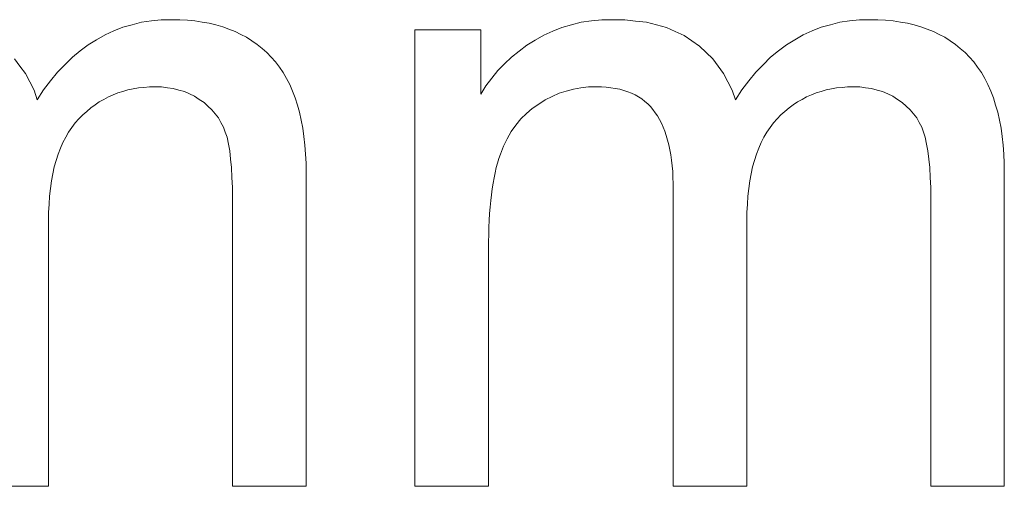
# Model space of a CAD drawing. Extents: x 1101 to 1942, y 41 to 882.
# Tile 35 of 104: x 1258.4 to 1262.3, y 833.63 to 835.48. Entities that reach past the tile are written whole.
import ezdxf

# ---------------------------------------------------------------- set-up
doc = ezdxf.new("R2010")
doc.units = 0
doc.layers.get('0').update_dxf_attribs({"lineweight": 13})
doc.layers.add('Beschriftung', color=7, linetype='Continuous', lineweight=25)

# ---------------------------------------------------------------- blocks, each defined once
blk = doc.blocks.new('Referenz-A03CP7TX1H', base_point=(1202.2632, 90.1338))
at = {"layer": 'Beschriftung', "color": 0, "lineweight": -2}
for p, q in [((1258.8052, 835.4502), (1258.8424, 835.4601)), ((1258.8424, 835.4601), (1258.8795, 835.47)), ((1258.8795, 835.47), (1258.9187, 835.4749)), ((1258.9187, 835.4749), (1258.9578, 835.4799)), ((1258.9578, 835.4799), (1258.9989, 835.4799)), ((1258.9989, 835.4799), (1259.031, 835.4799)), ((1259.031, 835.4799), (1259.0613, 835.4776)), ((1259.0613, 835.4776), (1259.0916, 835.4753)), ((1259.0916, 835.4753), (1259.1201, 835.4706)), ((1259.1201, 835.4706), (1259.1484, 835.466)), ((1259.1484, 835.466), (1259.175, 835.459)), ((1259.175, 835.459), (1259.2015, 835.4519)), ((1260.5477, 835.4495), (1260.5861, 835.4597)), ((1260.5861, 835.4597), (1260.6244, 835.4698)), ((1260.6244, 835.4698), (1260.6652, 835.4749)), ((1260.6652, 835.4749), (1260.7059, 835.4799)), ((1260.7059, 835.4799), (1260.749, 835.4799)), ((1260.749, 835.4799), (1260.7969, 835.4799)), ((1260.7969, 835.4799), (1260.8405, 835.4747)), ((1260.8405, 835.4747), (1260.8842, 835.4695)), ((1260.8842, 835.4695), (1260.9235, 835.459)), ((1260.9235, 835.459), (1260.9627, 835.4486)), ((1261.5763, 835.4502), (1261.6135, 835.4601)), ((1261.6135, 835.4601), (1261.6507, 835.47)), ((1261.6507, 835.47), (1261.6898, 835.4749)), ((1261.6898, 835.4749), (1261.7289, 835.4799)), ((1261.7289, 835.4799), (1261.77, 835.4799)), ((1261.77, 835.4799), (1261.8021, 835.4799)), ((1261.8021, 835.4799), (1261.8325, 835.4776)), ((1261.8325, 835.4776), (1261.8627, 835.4753)), ((1261.8627, 835.4753), (1261.8912, 835.4706)), ((1261.8912, 835.4706), (1261.9195, 835.466)), ((1261.9195, 835.466), (1261.9461, 835.459)), ((1261.9461, 835.459), (1261.9726, 835.4519)), ((1258.7012, 835.4004), (1258.7346, 835.4203)), ((1258.7346, 835.4203), (1258.7698, 835.4353)), ((1258.7698, 835.4353), (1258.8052, 835.4502)), ((1259.2015, 835.4519), (1259.2263, 835.4427)), ((1259.2263, 835.4427), (1259.251, 835.4333)), ((1259.251, 835.4333), (1259.2739, 835.4217)), ((1259.2739, 835.4217), (1259.2967, 835.4101)), ((1259.9644, 833.6278), (1259.9644, 835.44)), ((1259.9644, 835.44), (1260.2257, 835.44)), ((1260.2257, 835.44), (1260.2257, 835.1842)), ((1260.4418, 835.3988), (1260.4756, 835.419)), ((1260.4756, 835.419), (1260.5116, 835.4343)), ((1260.5116, 835.4343), (1260.5477, 835.4495)), ((1260.9627, 835.4486), (1260.9977, 835.4329)), ((1260.9977, 835.4329), (1261.0327, 835.4171)), ((1261.0327, 835.4171), (1261.0633, 835.3962)), ((1261.4723, 835.4004), (1261.5057, 835.4203)), ((1261.5057, 835.4203), (1261.5409, 835.4353)), ((1261.5409, 835.4353), (1261.5763, 835.4502)), ((1261.9726, 835.4519), (1261.9974, 835.4427)), ((1261.9974, 835.4427), (1262.022, 835.4333)), ((1262.022, 835.4333), (1262.045, 835.4217)), ((1262.045, 835.4217), (1262.0678, 835.4101)), ((1258.6365, 835.3557), (1258.6678, 835.3806)), ((1258.6678, 835.3806), (1258.7012, 835.4004)), ((1259.2967, 835.4101), (1259.3176, 835.396)), ((1259.3176, 835.396), (1259.3387, 835.382)), ((1259.3387, 835.382), (1259.3578, 835.3657)), ((1260.3778, 835.3549), (1260.4081, 835.3784)), ((1260.4081, 835.3784), (1260.4418, 835.3988)), ((1261.0633, 835.3962), (1261.0941, 835.3752)), ((1261.4076, 835.3557), (1261.439, 835.3806)), ((1261.439, 835.3806), (1261.4723, 835.4004)), ((1262.0678, 835.4101), (1262.0887, 835.396)), ((1262.0887, 835.396), (1262.1098, 835.382)), ((1262.1098, 835.382), (1262.1289, 835.3657)), ((1258.605, 835.3309), (1258.6365, 835.3557)), ((1259.3578, 835.3657), (1259.377, 835.3494)), ((1259.377, 835.3494), (1259.3942, 835.3307)), ((1260.3474, 835.3313), (1260.3778, 835.3549)), ((1261.0941, 835.3752), (1261.1202, 835.3502)), ((1261.1202, 835.3502), (1261.1464, 835.325)), ((1261.3762, 835.3309), (1261.4076, 835.3557)), ((1262.1289, 835.3657), (1262.1481, 835.3494)), ((1262.1481, 835.3494), (1262.1653, 835.3307)), ((1258.3753, 835.325), (1258.3969, 835.2958)), ((1258.5461, 835.2713), (1258.5756, 835.3012)), ((1258.5756, 835.3012), (1258.605, 835.3309)), ((1259.3942, 835.3307), (1259.4115, 835.3121)), ((1259.4115, 835.3121), (1259.4266, 835.2909)), ((1260.2934, 835.2777), (1260.3204, 835.3045)), ((1260.3204, 835.3045), (1260.3474, 835.3313)), ((1261.1464, 835.325), (1261.168, 835.2958)), ((1261.3172, 835.2713), (1261.3467, 835.3012)), ((1261.3467, 835.3012), (1261.3762, 835.3309)), ((1262.1653, 835.3307), (1262.1826, 835.3121)), ((1262.1826, 835.3121), (1262.1977, 835.2909)), ((1258.3969, 835.2958), (1258.4185, 835.2665)), ((1258.4185, 835.2665), (1258.4356, 835.2331)), ((1258.5186, 835.2366), (1258.5461, 835.2713)), ((1259.4266, 835.2909), (1259.4417, 835.2697)), ((1259.4417, 835.2697), (1259.4547, 835.2461)), ((1260.2697, 835.2476), (1260.2934, 835.2777)), ((1261.168, 835.2958), (1261.1896, 835.2665)), ((1261.1896, 835.2665), (1261.2067, 835.2331)), ((1261.2897, 835.2366), (1261.3172, 835.2713)), ((1262.1977, 835.2909), (1262.2128, 835.2697)), ((1262.2128, 835.2697), (1262.2258, 835.2461)), ((1258.4356, 835.2331), (1258.4528, 835.1996)), ((1258.4909, 835.2018), (1258.5186, 835.2366)), ((1259.4547, 835.2461), (1259.4677, 835.2224)), ((1259.4677, 835.2224), (1259.4785, 835.1961)), ((1260.246, 835.2176), (1260.2697, 835.2476)), ((1261.2067, 835.2331), (1261.2239, 835.1996)), ((1261.262, 835.2018), (1261.2897, 835.2366)), ((1262.2258, 835.2461), (1262.2388, 835.2224)), ((1262.2388, 835.2224), (1262.2496, 835.1961)), ((1258.4528, 835.1996), (1258.4653, 835.1621)), ((1258.4653, 835.1621), (1258.4909, 835.2018)), ((1258.7667, 835.1814), (1258.7478, 835.1735)), ((1258.7855, 835.1893), (1258.7667, 835.1814)), ((1258.8054, 835.1953), (1258.7855, 835.1893)), ((1258.8253, 835.2013), (1258.8054, 835.1953)), ((1258.8461, 835.2052), (1258.8253, 835.2013)), ((1258.8669, 835.2092), (1258.8461, 835.2052)), ((1258.8887, 835.2112), (1258.8669, 835.2092)), ((1258.9105, 835.2132), (1258.8887, 835.2112)), ((1258.9332, 835.2132), (1258.9105, 835.2132)), ((1258.9584, 835.2132), (1258.9332, 835.2132)), ((1258.982, 835.2101), (1258.9584, 835.2132)), ((1259.0056, 835.207), (1258.982, 835.2101)), ((1259.0275, 835.2008), (1259.0056, 835.207)), ((1259.0494, 835.1947), (1259.0275, 835.2008)), ((1259.0698, 835.1853), (1259.0494, 835.1947)), ((1259.09, 835.1761), (1259.0698, 835.1853)), ((1259.4785, 835.1961), (1259.4893, 835.17)), ((1260.2257, 835.1842), (1260.246, 835.2176)), ((1260.5367, 835.1877), (1260.5093, 835.1748)), ((1260.5652, 835.1961), (1260.5367, 835.1877)), ((1260.5938, 835.2047), (1260.5652, 835.1961)), ((1260.6235, 835.209), (1260.5938, 835.2047)), ((1260.6532, 835.2132), (1260.6235, 835.209)), ((1260.6841, 835.2132), (1260.6532, 835.2132)), ((1260.7045, 835.2132), (1260.6841, 835.2132)), ((1260.7234, 835.2116), (1260.7045, 835.2132)), ((1260.7423, 835.2101), (1260.7234, 835.2116)), ((1260.7597, 835.2068), (1260.7423, 835.2101)), ((1260.7772, 835.2036), (1260.7597, 835.2068)), ((1260.7933, 835.1988), (1260.7772, 835.2036)), ((1260.8093, 835.1941), (1260.7933, 835.1988)), ((1260.8239, 835.1877), (1260.8093, 835.1941)), ((1260.8386, 835.1812), (1260.8239, 835.1877)), ((1260.8518, 835.1732), (1260.8386, 835.1812)), ((1261.2239, 835.1996), (1261.2364, 835.1621)), ((1261.2364, 835.1621), (1261.262, 835.2018)), ((1261.5378, 835.1814), (1261.5189, 835.1735)), ((1261.5568, 835.1894), (1261.5378, 835.1814)), ((1261.5765, 835.1953), (1261.5568, 835.1894)), ((1261.5964, 835.2013), (1261.5765, 835.1953)), ((1261.6172, 835.2052), (1261.5964, 835.2013)), ((1261.638, 835.2092), (1261.6172, 835.2052)), ((1261.6598, 835.2112), (1261.638, 835.2092)), ((1261.6816, 835.2132), (1261.6598, 835.2112)), ((1261.7043, 835.2132), (1261.6816, 835.2132)), ((1261.7296, 835.2132), (1261.7043, 835.2132)), ((1261.7531, 835.2101), (1261.7296, 835.2132)), ((1261.7767, 835.207), (1261.7531, 835.2101)), ((1261.7986, 835.2008), (1261.7767, 835.207)), ((1261.8206, 835.1947), (1261.7986, 835.2008)), ((1261.8409, 835.1853), (1261.8206, 835.1947)), ((1261.8611, 835.1761), (1261.8409, 835.1853)), ((1262.2496, 835.1961), (1262.2604, 835.17)), ((1258.712, 835.1536), (1258.695, 835.1417)), ((1258.7299, 835.1635), (1258.712, 835.1536)), ((1258.7478, 835.1735), (1258.7299, 835.1635)), ((1259.1088, 835.1637), (1259.09, 835.1761)), ((1259.1274, 835.1514), (1259.1088, 835.1637)), ((1259.1432, 835.137), (1259.1274, 835.1514)), ((1259.4893, 835.17), (1259.4979, 835.1412)), ((1260.4557, 835.145), (1260.4294, 835.128)), ((1260.4819, 835.1621), (1260.4557, 835.145)), ((1260.5093, 835.1748), (1260.4819, 835.1621)), ((1260.8649, 835.1653), (1260.8518, 835.1732)), ((1260.8768, 835.1557), (1260.8649, 835.1653)), ((1260.8885, 835.1461), (1260.8768, 835.1557)), ((1260.8989, 835.1349), (1260.8885, 835.1461)), ((1261.4831, 835.1536), (1261.4661, 835.1417)), ((1261.501, 835.1635), (1261.4831, 835.1536)), ((1261.5189, 835.1735), (1261.501, 835.1635)), ((1261.8799, 835.1637), (1261.8611, 835.1761)), ((1261.8985, 835.1514), (1261.8799, 835.1637)), ((1261.9143, 835.137), (1261.8985, 835.1514)), ((1262.2604, 835.17), (1262.269, 835.1412)), ((1258.6621, 835.1159), (1258.646, 835.102)), ((1258.6781, 835.1298), (1258.6621, 835.1159)), ((1258.695, 835.1417), (1258.6781, 835.1298)), ((1259.159, 835.1227), (1259.1432, 835.137)), ((1259.1719, 835.1065), (1259.159, 835.1227)), ((1259.1848, 835.0901), (1259.1719, 835.1065)), ((1259.4979, 835.1412), (1259.5066, 835.1125)), ((1259.5066, 835.1125), (1259.5131, 835.0812)), ((1260.4069, 835.107), (1260.3843, 835.086)), ((1260.4294, 835.128), (1260.4069, 835.107)), ((1260.9092, 835.1237), (1260.8989, 835.1349)), ((1260.9182, 835.1109), (1260.9092, 835.1237)), ((1260.9271, 835.0981), (1260.9182, 835.1109)), ((1261.4332, 835.1159), (1261.4172, 835.102)), ((1261.4492, 835.1298), (1261.4332, 835.1159)), ((1261.4661, 835.1417), (1261.4492, 835.1298)), ((1261.9301, 835.1227), (1261.9143, 835.137)), ((1261.943, 835.1065), (1261.9301, 835.1227)), ((1261.9559, 835.0901), (1261.943, 835.1065)), ((1262.269, 835.1412), (1262.2777, 835.1125)), ((1262.2777, 835.1125), (1262.2842, 835.0812)), ((1258.616, 835.0703), (1258.6028, 835.052)), ((1258.631, 835.0862), (1258.616, 835.0703)), ((1258.646, 835.102), (1258.631, 835.0862)), ((1259.1948, 835.0718), (1259.1848, 835.0901)), ((1259.2048, 835.0536), (1259.1948, 835.0718)), ((1259.5131, 835.0812), (1259.5195, 835.05)), ((1260.3843, 835.086), (1260.3652, 835.0611)), ((1260.935, 835.0837), (1260.9271, 835.0981)), ((1260.9428, 835.0693), (1260.935, 835.0837)), ((1260.9495, 835.0534), (1260.9428, 835.0693)), ((1261.3871, 835.0703), (1261.374, 835.052)), ((1261.4021, 835.0862), (1261.3871, 835.0703)), ((1261.4172, 835.102), (1261.4021, 835.0862)), ((1261.9659, 835.0718), (1261.9559, 835.0901)), ((1261.9759, 835.0536), (1261.9659, 835.0718)), ((1262.2842, 835.0812), (1262.2906, 835.05)), ((1258.5897, 835.0338), (1258.5784, 835.0131)), ((1258.6028, 835.052), (1258.5897, 835.0338)), ((1259.2119, 835.0334), (1259.2048, 835.0536)), ((1259.219, 835.0131), (1259.2119, 835.0334)), ((1259.5195, 835.05), (1259.5239, 835.0162)), ((1260.3463, 835.0361), (1260.3309, 835.0072)), ((1260.3652, 835.0611), (1260.3463, 835.0361)), ((1260.9562, 835.0374), (1260.9495, 835.0534)), ((1260.9618, 835.0197), (1260.9562, 835.0374)), ((1261.3608, 835.0338), (1261.3495, 835.0131)), ((1261.374, 835.052), (1261.3608, 835.0338)), ((1261.983, 835.0334), (1261.9759, 835.0536)), ((1261.9901, 835.0131), (1261.983, 835.0334)), ((1262.2906, 835.05), (1262.295, 835.0162)), ((1258.5671, 834.9925), (1258.5577, 834.9695)), ((1258.5784, 835.0131), (1258.5671, 834.9925)), ((1259.2243, 834.9864), (1259.219, 835.0131)), ((1259.2296, 834.9597), (1259.2243, 834.9864)), ((1259.5239, 835.0162), (1259.5281, 834.9825)), ((1260.3309, 835.0072), (1260.3155, 834.9784)), ((1260.9673, 835.0022), (1260.9618, 835.0197)), ((1260.9719, 834.983), (1260.9673, 835.0022)), ((1261.3383, 834.9925), (1261.3289, 834.9695)), ((1261.3495, 835.0131), (1261.3383, 834.9925)), ((1261.9954, 834.9864), (1261.9901, 835.0131)), ((1262.0007, 834.9597), (1261.9954, 834.9864)), ((1262.295, 835.0162), (1262.2992, 834.9825)), ((1258.5484, 834.9465), (1258.5408, 834.921)), ((1258.5577, 834.9695), (1258.5484, 834.9465)), ((1259.2332, 834.9266), (1259.2296, 834.9597)), ((1259.5281, 834.9825), (1259.5304, 834.9461)), ((1260.3155, 834.9784), (1260.3037, 834.9456)), ((1260.9763, 834.9639), (1260.9719, 834.983)), ((1260.9797, 834.9431), (1260.9763, 834.9639)), ((1261.3195, 834.9465), (1261.3119, 834.921)), ((1261.3289, 834.9695), (1261.3195, 834.9465)), ((1262.0043, 834.9266), (1262.0007, 834.9597)), ((1262.2992, 834.9825), (1262.3015, 834.9461)), ((1258.5408, 834.921), (1258.5333, 834.8956)), ((1259.2368, 834.8935), (1259.2332, 834.9266)), ((1259.5304, 834.9461), (1259.5325, 834.9099)), ((1259.5325, 834.9099), (1259.5325, 834.8711)), ((1260.2927, 834.911), (1260.2875, 834.8928)), ((1260.2978, 834.9292), (1260.2927, 834.911)), ((1260.3037, 834.9456), (1260.2978, 834.9292)), ((1260.9831, 834.9223), (1260.9797, 834.9431)), ((1260.9853, 834.8999), (1260.9831, 834.9223)), ((1261.3119, 834.921), (1261.3045, 834.8956)), ((1262.0079, 834.8935), (1262.0043, 834.9266)), ((1262.3015, 834.9461), (1262.3036, 834.9099)), ((1262.3036, 834.9099), (1262.3036, 834.8711)), ((1258.5333, 834.8956), (1258.5277, 834.8678)), ((1259.2385, 834.8539), (1259.2368, 834.8935)), ((1259.5325, 834.8711), (1259.5325, 833.6278)), ((1260.2831, 834.8727), (1260.2787, 834.8526)), ((1260.2875, 834.8928), (1260.2831, 834.8727)), ((1260.9875, 834.8776), (1260.9853, 834.8999)), ((1260.9886, 834.8536), (1260.9875, 834.8776)), ((1261.3045, 834.8956), (1261.2988, 834.8678)), ((1262.0096, 834.8539), (1262.0079, 834.8935)), ((1262.3036, 834.8711), (1262.3036, 833.6278)), ((1258.5221, 834.84), (1258.5183, 834.8099)), ((1258.5277, 834.8678), (1258.5221, 834.84)), ((1259.2403, 834.8142), (1259.2385, 834.8539)), ((1260.275, 834.8308), (1260.2713, 834.809)), ((1260.2787, 834.8526), (1260.275, 834.8308)), ((1260.9897, 834.8296), (1260.9886, 834.8536)), ((1260.9897, 834.804), (1260.9897, 834.8296)), ((1261.2932, 834.84), (1261.2894, 834.8099)), ((1261.2988, 834.8678), (1261.2932, 834.84)), ((1262.0115, 834.8142), (1262.0096, 834.8539)), ((1258.5183, 834.8099), (1258.5146, 834.7797)), ((1259.2403, 834.7682), (1259.2403, 834.8142)), ((1260.2713, 834.809), (1260.2684, 834.7853)), ((1260.9897, 833.6278), (1260.9897, 834.804)), ((1261.2894, 834.8099), (1261.2856, 834.7797)), ((1262.0115, 834.7682), (1262.0115, 834.8142)), ((1258.5146, 834.7797), (1258.5127, 834.7471)), ((1259.2403, 833.6278), (1259.2403, 834.7682)), ((1260.2654, 834.7617), (1260.2632, 834.7362)), ((1260.2684, 834.7853), (1260.2654, 834.7617)), ((1261.2856, 834.7797), (1261.2838, 834.7471)), ((1262.0115, 833.6278), (1262.0115, 834.7682)), ((1258.5127, 834.7471), (1258.5108, 834.7146)), ((1258.5108, 834.7146), (1258.5108, 834.6796)), ((1260.2632, 834.7362), (1260.261, 834.7108)), ((1261.2838, 834.7471), (1261.2819, 834.7146)), ((1261.2819, 834.7146), (1261.2819, 834.6796)), ((1258.5108, 834.6796), (1258.5108, 833.6278)), ((1260.2596, 834.6834), (1260.2581, 834.6562)), ((1260.261, 834.7108), (1260.2596, 834.6834)), ((1261.2819, 834.6796), (1261.2819, 833.6278)), ((1260.2581, 834.6562), (1260.2573, 834.6271)), ((1260.2573, 834.6271), (1260.2565, 834.598)), ((1260.2565, 834.598), (1260.2565, 834.567)), ((1260.2565, 834.567), (1260.2567, 833.6278)), ((1258.5108, 833.6278), (1258.2186, 833.6278)), ((1259.5325, 833.6278), (1259.2403, 833.6278)), ((1260.2567, 833.6278), (1259.9644, 833.6278)), ((1261.2819, 833.6278), (1260.9897, 833.6278)), ((1262.3036, 833.6278), (1262.0115, 833.6278))]:
    blk.add_line(p, q, dxfattribs=at)

msp = doc.modelspace()

# ---------------------------------------------------------------- block references
at = {"color": 251, "lineweight": 13, "ltscale": 0.13, "true_color": 0x5f5f5f}
msp.add_blockref('Referenz-A03CP7TX1H', (1202.2632, 90.1338), dxfattribs=at)

doc.saveas('drawing.dxf')
